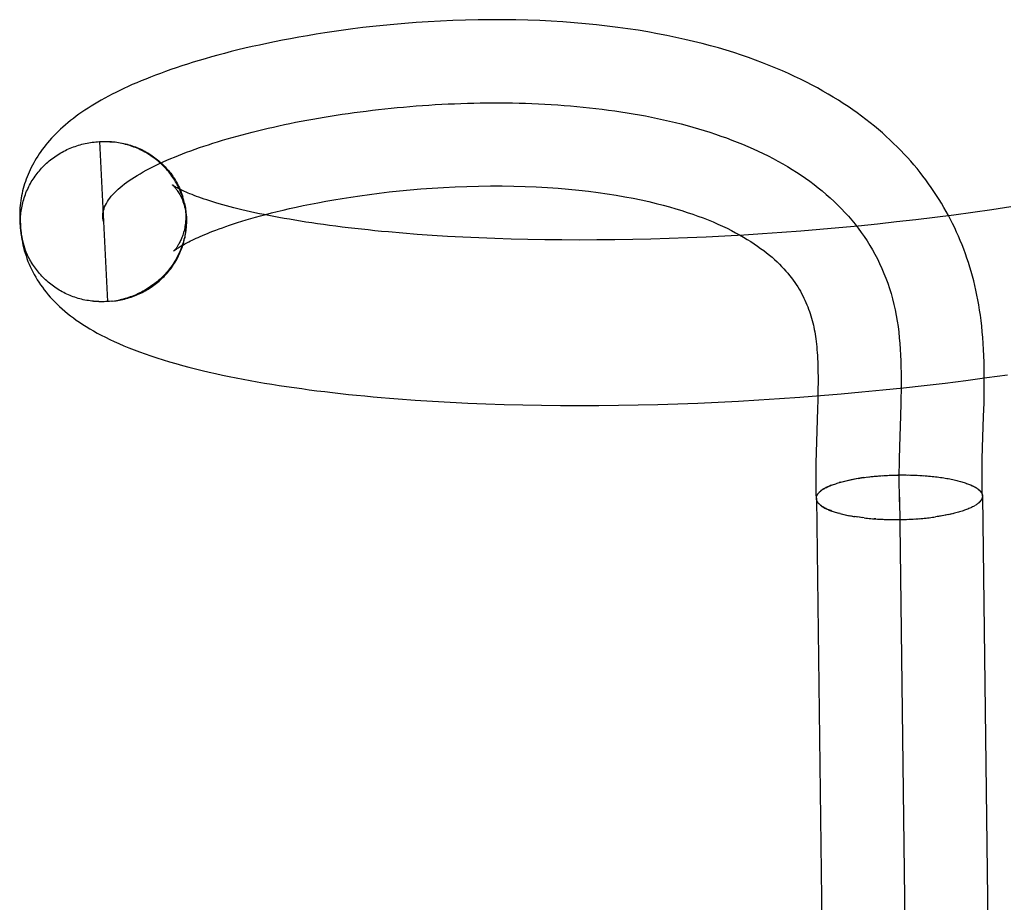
# Model space of a CAD drawing. Header units: inches. Extents: x 0 to 303, y 0 to 196.
# Tile 14 of 100: x 30.929 to 31.048, y 100.7 to 100.806. Entities that reach past the tile are written whole.
import ezdxf

# ---------------------------------------------------------------- set-up
doc = ezdxf.new("R2010")
doc.units = ezdxf.units.IN
doc.header["$LTSCALE"] = 16.67597
doc.header["$MEASUREMENT"] = 0
doc.linetypes.add('HIDDEN', pattern=[0.2, 0.1, -0.1])
doc.layers.add('DEFAULT_2', color=8, linetype='HIDDEN')

msp = doc.modelspace()

# ---------------------------------------------------------------- linework, layer by layer
at = {"layer": 'DEFAULT_2', "color": 8, "linetype": 'HIDDEN'}
for p, q in [((30.93869, 100.79164), (30.93911, 100.79167)), ((30.9389, 100.79165), (30.93932, 100.79167)), ((30.9389, 100.79165), (30.93989, 100.77241)), ((30.93911, 100.79166), (30.93953, 100.79168)), ((30.93932, 100.79167), (30.93974, 100.79168)), ((30.93953, 100.79167), (30.93995, 100.79167)), ((30.93974, 100.79166), (30.94016, 100.79166)), ((30.93996, 100.79165), (30.94037, 100.79165)), ((30.94904, 100.78457), (30.94896, 100.78495)), ((30.9491, 100.78437), (30.94902, 100.78475)), ((30.94915, 100.78417), (30.94907, 100.78457)), ((30.94919, 100.78397), (30.94911, 100.78441)), ((30.94915, 100.78423), (30.94923, 100.78377)), ((30.94927, 100.78357), (30.94921, 100.78396)), ((30.92932, 100.78309), (30.92933, 100.78197)), ((30.9493, 100.78337), (30.94924, 100.78376)), ((30.94933, 100.78317), (30.94927, 100.78356)), ((30.94935, 100.78296), (30.9493, 100.78336)), ((30.94937, 100.78276), (30.94932, 100.78316)), ((30.94939, 100.78235), (30.94936, 100.78275)), ((31.0417, 100.78282), (31.0394, 100.78252)), ((31.04399, 100.78313), (31.0417, 100.78282)), ((31.04627, 100.78346), (31.04399, 100.78313)), ((31.04854, 100.7838), (31.04627, 100.78346)), ((30.92941, 100.7814), (30.9294, 100.78185)), ((30.9494, 100.78215), (30.94937, 100.78254)), ((30.9494, 100.78195), (30.94937, 100.78234)), ((30.94937, 100.78213), (30.94939, 100.78175)), ((31.03249, 100.78173), (31.03018, 100.78149)), ((31.0348, 100.78198), (31.03249, 100.78173)), ((31.0371, 100.78224), (31.0348, 100.78198)), ((31.0394, 100.78252), (31.0371, 100.78224)), ((30.97715, 100.78049), (30.9754, 100.78063)), ((30.97894, 100.78037), (30.97715, 100.78049)), ((30.98077, 100.78025), (30.97894, 100.78037)), ((31.01642, 100.78041), (31.01415, 100.78028)), ((31.01869, 100.78055), (31.01642, 100.78041)), ((31.02098, 100.78071), (31.01869, 100.78055)), ((31.02327, 100.78088), (31.02098, 100.78071)), ((31.02557, 100.78107), (31.02327, 100.78088)), ((31.02787, 100.78127), (31.02557, 100.78107)), ((31.03018, 100.78149), (31.02787, 100.78127)), ((30.93003, 100.77855), (30.92968, 100.77968)), ((30.98263, 100.78015), (30.98077, 100.78025)), ((30.98454, 100.78006), (30.98263, 100.78015)), ((30.98647, 100.77999), (30.98454, 100.78006)), ((30.98845, 100.77992), (30.98647, 100.77999)), ((30.99045, 100.77987), (30.98845, 100.77992)), ((30.99248, 100.77984), (30.99045, 100.77987)), ((30.99455, 100.77982), (30.99248, 100.77984)), ((30.99664, 100.77981), (30.99455, 100.77982)), ((30.99875, 100.77982), (30.99664, 100.77981)), ((31.00089, 100.77984), (30.99875, 100.77982)), ((31.00306, 100.77987), (31.00089, 100.77984)), ((31.00524, 100.77992), (31.00306, 100.77987)), ((31.00744, 100.77999), (31.00524, 100.77992)), ((31.00966, 100.78007), (31.00744, 100.77999)), ((31.0119, 100.78017), (31.00966, 100.78007)), ((31.01415, 100.78028), (31.0119, 100.78017)), ((30.94031, 100.77244), (30.93989, 100.77241)), ((30.94051, 100.77246), (30.94011, 100.77243)), ((30.94032, 100.77245), (30.94072, 100.77248)), ((30.94053, 100.77247), (30.94092, 100.77251)), ((30.94074, 100.7725), (30.94113, 100.77254)), ((30.94095, 100.77253), (30.94133, 100.77258)), ((31.03814, 100.76232), (31.04064, 100.76261)), ((31.04064, 100.76261), (31.04314, 100.76293)), ((31.04314, 100.76293), (31.04564, 100.76326)), ((31.04564, 100.76326), (31.04813, 100.76361)), ((31.02534, 100.76157), (31.02532, 100.76056)), ((31.02815, 100.76131), (31.03064, 100.76153)), ((31.03064, 100.76153), (31.03314, 100.76178)), ((31.03314, 100.76178), (31.03564, 100.76204)), ((31.03564, 100.76204), (31.03814, 100.76232)), ((30.97689, 100.76055), (30.97897, 100.76041)), ((30.97897, 100.76041), (30.98109, 100.76029)), ((30.98109, 100.76029), (30.98323, 100.76019)), ((31.0109, 100.7602), (31.01333, 100.7603)), ((31.01333, 100.7603), (31.01577, 100.76043)), ((31.01577, 100.76043), (31.01823, 100.76057)), ((31.01823, 100.76057), (31.0207, 100.76073)), ((31.0207, 100.76073), (31.02317, 100.7609)), ((31.02317, 100.7609), (31.02566, 100.7611)), ((31.02532, 100.76056), (31.02529, 100.75952)), ((31.02566, 100.7611), (31.02815, 100.76131)), ((30.98323, 100.76019), (30.9854, 100.7601)), ((30.9854, 100.7601), (30.9876, 100.76003)), ((30.9876, 100.76003), (30.98983, 100.75997)), ((30.98983, 100.75997), (30.99208, 100.75993)), ((30.99208, 100.75993), (30.99436, 100.75991)), ((30.99436, 100.75991), (30.99666, 100.7599)), ((30.99666, 100.7599), (30.99899, 100.75991)), ((30.99899, 100.75991), (31.00133, 100.75993)), ((31.00133, 100.75993), (31.0037, 100.75997)), ((31.0037, 100.75997), (31.00608, 100.76003)), ((31.00608, 100.76003), (31.00848, 100.7601)), ((31.00848, 100.7601), (31.0109, 100.7602)), ((31.02529, 100.75952), (31.02516, 100.75555)), ((31.03531, 100.76016), (31.03527, 100.75867)), ((31.04527, 100.7586), (31.04532, 100.76021)), ((31.03527, 100.75867), (31.03515, 100.75495)), ((31.04515, 100.75484), (31.04527, 100.7586)), ((31.02516, 100.75555), (31.02513, 100.7543)), ((31.03515, 100.75495), (31.03511, 100.75346)), ((31.04511, 100.75344), (31.04515, 100.75484)), ((31.02513, 100.7543), (31.0251, 100.75297)), ((31.02821, 100.75072), (31.02841, 100.75077)), ((31.02836, 100.75076), (31.02858, 100.75081)), ((31.02852, 100.7508), (31.02874, 100.75085)), ((31.02868, 100.75084), (31.02891, 100.75089)), ((31.02884, 100.75088), (31.02909, 100.75093)), ((31.02901, 100.75091), (31.02926, 100.75097)), ((31.02918, 100.75095), (31.02944, 100.751)), ((31.03077, 100.75123), (31.02952, 100.75102)), ((31.03115, 100.75128), (31.03138, 100.75131)), ((31.03134, 100.7513), (31.03158, 100.75133)), ((31.03153, 100.75132), (31.03179, 100.75135)), ((31.03172, 100.75135), (31.032, 100.75137)), ((31.03191, 100.75137), (31.03221, 100.75139)), ((31.03211, 100.75139), (31.03242, 100.75141)), ((31.03231, 100.75141), (31.0325, 100.75142)), ((31.03242, 100.75141), (31.0327, 100.75144)), ((31.03264, 100.75143), (31.0329, 100.75145)), ((31.03285, 100.75145), (31.0331, 100.75147)), ((31.03306, 100.75146), (31.03328, 100.75148)), ((31.03392, 100.75151), (31.03415, 100.75152)), ((31.03412, 100.75152), (31.03437, 100.75153)), ((31.03432, 100.75153), (31.03459, 100.75154)), ((31.03453, 100.75154), (31.03481, 100.75154)), ((31.03474, 100.75154), (31.03503, 100.75154)), ((31.03494, 100.75155), (31.03525, 100.75155)), ((31.03515, 100.75155), (31.03547, 100.75155)), ((31.03537, 100.75155), (31.03569, 100.75155)), ((31.0356, 100.75155), (31.03591, 100.75155)), ((31.03582, 100.75155), (31.03613, 100.75154)), ((31.03604, 100.75155), (31.03635, 100.75154)), ((31.03627, 100.75155), (31.03657, 100.75153)), ((31.03649, 100.75154), (31.03679, 100.75153)), ((31.03671, 100.75153), (31.03701, 100.75152)), ((31.03693, 100.75153), (31.03722, 100.75151)), ((31.03715, 100.75152), (31.03744, 100.7515)), ((31.03737, 100.75151), (31.03765, 100.75149)), ((31.03759, 100.7515), (31.03786, 100.75147)), ((31.03781, 100.75148), (31.03807, 100.75146)), ((31.03802, 100.75147), (31.03828, 100.75144)), ((31.03824, 100.75145), (31.03849, 100.75143)), ((31.03845, 100.75144), (31.0387, 100.75141)), ((31.03866, 100.75142), (31.0389, 100.75139)), ((31.03887, 100.7514), (31.03911, 100.75137)), ((31.04234, 100.7508), (31.04253, 100.75076)), ((31.04249, 100.75076), (31.04268, 100.75072)), ((31.02806, 100.75068), (31.02791, 100.75064)), ((31.02806, 100.75068), (31.02825, 100.75073)), ((31.04264, 100.75072), (31.04282, 100.75068)), ((31.04278, 100.75068), (31.04296, 100.75063)), ((31.04292, 100.75063), (31.0431, 100.75059)), ((31.04306, 100.75059), (31.04323, 100.75054)), ((31.04319, 100.75054), (31.04336, 100.75049)), ((31.04332, 100.7505), (31.04349, 100.75044)), ((31.04344, 100.75045), (31.04361, 100.7504)), ((31.02515, 100.74874), (31.02771, 100.5445)), ((31.02551, 100.74949), (31.02545, 100.74944)), ((31.02551, 100.74949), (31.0256, 100.74956)), ((31.03515, 100.74887), (31.03767, 100.5483)), ((31.04515, 100.749), (31.04771, 100.5448)), ((31.04473, 100.74821), (31.04463, 100.74815)), ((31.02802, 100.74691), (31.02787, 100.74695)), ((31.02799, 100.7469), (31.02818, 100.74687)), ((31.02814, 100.74687), (31.02834, 100.74683)), ((31.02829, 100.74683), (31.0285, 100.74679)), ((31.02844, 100.74679), (31.02866, 100.74675)), ((31.0286, 100.74676), (31.02883, 100.74672)), ((31.02877, 100.74672), (31.02901, 100.74668)), ((31.02893, 100.74669), (31.02918, 100.74665)), ((31.0291, 100.74666), (31.02936, 100.74662)), ((31.02927, 100.74662), (31.02954, 100.74659)), ((31.02944, 100.74659), (31.02973, 100.74656)), ((31.02961, 100.74656), (31.02979, 100.74654)), ((31.02997, 100.74651), (31.02973, 100.74656)), ((31.03015, 100.74648), (31.02991, 100.74653)), ((31.03034, 100.74646), (31.0301, 100.7465)), ((31.03053, 100.74643), (31.03029, 100.74647)), ((31.03071, 100.74641), (31.03049, 100.74645)), ((31.03091, 100.74639), (31.03068, 100.74642)), ((31.03232, 100.74627), (31.03211, 100.74628)), ((31.03249, 100.74625), (31.03275, 100.74624)), ((31.0327, 100.74624), (31.03296, 100.74623)), ((31.0329, 100.74623), (31.03318, 100.74622)), ((31.03311, 100.74622), (31.03339, 100.74621)), ((31.03332, 100.74621), (31.03361, 100.7462)), ((31.03352, 100.7462), (31.03383, 100.7462)), ((31.03373, 100.7462), (31.03405, 100.74619)), ((31.03394, 100.74619), (31.03427, 100.74619)), ((31.03415, 100.74619), (31.03449, 100.74619)), ((31.03436, 100.74619), (31.03471, 100.74619)), ((31.03457, 100.74618), (31.03493, 100.74619)), ((31.03478, 100.74618), (31.03515, 100.74619)), ((31.035, 100.74619), (31.03535, 100.74619)), ((31.03521, 100.74619), (31.03556, 100.7462)), ((31.03542, 100.74619), (31.03576, 100.7462)), ((31.03563, 100.7462), (31.03596, 100.74621)), ((31.03584, 100.7462), (31.03617, 100.74622)), ((31.03605, 100.74621), (31.03637, 100.74623)), ((31.03626, 100.74622), (31.03657, 100.74624)), ((31.03647, 100.74623), (31.03677, 100.74625)), ((31.03668, 100.74624), (31.03698, 100.74626)), ((31.03689, 100.74625), (31.03718, 100.74627)), ((31.0371, 100.74626), (31.03738, 100.74628)), ((31.0373, 100.74628), (31.03757, 100.7463)), ((31.03751, 100.74629), (31.03777, 100.74632)), ((31.03771, 100.74631), (31.03797, 100.74633)), ((31.03792, 100.74633), (31.03816, 100.74635)), ((31.03812, 100.74635), (31.03836, 100.74637)), ((31.03832, 100.74637), (31.03855, 100.74639)), ((31.04072, 100.74671), (31.03949, 100.74651)), ((31.04107, 100.74678), (31.04085, 100.74674)), ((31.04125, 100.74682), (31.04103, 100.74677)), ((31.04142, 100.74686), (31.04121, 100.74681)), ((31.04159, 100.7469), (31.04139, 100.74685)), ((31.04176, 100.74694), (31.04156, 100.74689))]:
    msp.add_line(p, q, dxfattribs=at)
for points in [[(31.04532, 100.76021), (31.04533, 100.76103), (31.04534, 100.76186), (31.04535, 100.76269), (31.04535, 100.76351), (31.04534, 100.76432), (31.04532, 100.76511), (31.0453, 100.76589), (31.04526, 100.76664), (31.04522, 100.76737), (31.04517, 100.76808), (31.04511, 100.76878), (31.04504, 100.76945), (31.04497, 100.77011), (31.04488, 100.77076), (31.04479, 100.77139), (31.04469, 100.772), (31.04459, 100.7726), (31.04447, 100.77319), (31.04435, 100.77377), (31.04422, 100.77434), (31.04408, 100.7749), (31.04393, 100.77546), (31.04378, 100.77601), (31.04362, 100.77655), (31.04345, 100.77709), (31.04327, 100.77763), (31.04308, 100.77816), (31.04289, 100.77869), (31.04268, 100.77922), (31.04247, 100.77974), (31.04225, 100.78026), (31.04202, 100.78077), (31.04179, 100.78128), (31.04154, 100.78178), (31.04129, 100.78228), (31.04103, 100.78277), (31.04077, 100.78326), (31.04049, 100.78374), (31.04021, 100.78423), (31.03991, 100.7847), (31.03961, 100.78518), (31.0393, 100.78565), (31.03898, 100.78612), (31.03865, 100.78658), (31.03832, 100.78704), (31.03797, 100.7875), (31.03762, 100.78795), (31.03726, 100.7884), (31.03689, 100.78884), (31.03651, 100.78928), (31.03611, 100.78972), (31.03571, 100.79015), (31.0353, 100.79059), (31.03488, 100.79101), (31.03445, 100.79144), (31.03401, 100.79186), (31.03355, 100.79228), (31.03309, 100.79269), (31.03262, 100.7931), (31.03213, 100.79351), (31.03163, 100.79391), (31.03112, 100.79431), (31.0306, 100.79471), (31.03006, 100.7951), (31.02952, 100.79549), (31.02896, 100.79587), (31.02838, 100.79625), (31.0278, 100.79663), (31.02719, 100.797), (31.02658, 100.79737), (31.02594, 100.79773), (31.0253, 100.7981), (31.02463, 100.79845), (31.02395, 100.7988), (31.02326, 100.79915), (31.02254, 100.7995), (31.02181, 100.79983), (31.02106, 100.80017), (31.02029, 100.8005), (31.01949, 100.80082), (31.01868, 100.80114), (31.01785, 100.80145), (31.017, 100.80176), (31.01613, 100.80205), (31.01523, 100.80235), (31.01431, 100.80263), (31.01337, 100.80291), (31.0124, 100.80318), (31.0114, 100.80345), (31.01038, 100.8037), (31.00933, 100.80395), (31.00826, 100.80419), (31.00716, 100.80442), (31.00603, 100.80463), (31.00488, 100.80484), (31.0037, 100.80504), (31.00249, 100.80522), (31.00125, 100.80539), (30.99999, 100.80555), (30.99869, 100.8057), (30.99737, 100.80583), (30.99603, 100.80594), (30.99466, 100.80605), (30.99327, 100.80613), (30.99187, 100.8062), (30.99043, 100.80626), (30.98898, 100.80629), (30.9875, 100.80631), (30.98599, 100.80631), (30.98447, 100.8063), (30.98294, 100.80627), (30.98142, 100.80621), (30.97992, 100.80615), (30.97845, 100.80607), (30.97703, 100.80597), (30.97566, 100.80587), (30.97433, 100.80575), (30.97305, 100.80563), (30.9718, 100.8055), (30.97059, 100.80536), (30.96941, 100.80521), (30.96826, 100.80506), (30.96714, 100.8049), (30.96604, 100.80474), (30.96497, 100.80457), (30.96392, 100.80439), (30.9629, 100.80422), (30.9619, 100.80403), (30.96093, 100.80385), (30.95998, 100.80366), (30.95905, 100.80347), (30.95815, 100.80327), (30.95727, 100.80307), (30.95641, 100.80287), (30.95557, 100.80267), (30.95475, 100.80247), (30.95394, 100.80226), (30.95316, 100.80205), (30.95239, 100.80184), (30.95164, 100.80162), (30.95091, 100.80141), (30.95019, 100.80119), (30.94949, 100.80097), (30.94881, 100.80075), (30.94814, 100.80053), (30.94749, 100.80031), (30.94686, 100.80009), (30.94624, 100.79986), (30.94564, 100.79964), (30.94505, 100.79941), (30.94448, 100.79918), (30.94393, 100.79895), (30.94339, 100.79872), (30.94286, 100.7985), (30.94235, 100.79827), (30.94185, 100.79804), (30.94137, 100.79781), (30.94089, 100.79757), (30.94044, 100.79734), (30.93999, 100.79711), (30.93956, 100.79687), (30.93913, 100.79664), (30.93872, 100.7964), (30.93832, 100.79616), (30.93792, 100.79592), (30.93754, 100.79568), (30.93717, 100.79543), (30.9368, 100.79519), (30.93645, 100.79494), (30.9361, 100.79469), (30.93577, 100.79443), (30.93544, 100.79418), (30.93512, 100.79392), (30.93481, 100.79366), (30.93451, 100.7934), (30.93422, 100.79313), (30.93394, 100.79287), (30.93367, 100.7926), (30.93341, 100.79233), (30.93316, 100.79206), (30.93292, 100.79179), (30.93268, 100.79152), (30.93246, 100.79125), (30.93225, 100.79098), (30.93204, 100.79071), (30.93185, 100.79044), (30.93166, 100.79017), (30.93149, 100.78989), (30.93131, 100.78962), (30.93115, 100.78935), (30.931, 100.78908), (30.93085, 100.7888), (30.93071, 100.78853), (30.93057, 100.78825), (30.93045, 100.78797), (30.93033, 100.78769), (30.93021, 100.78741), (30.93011, 100.78713), (30.93001, 100.78685)], [(30.9394, 100.78203), (30.93935, 100.78222), (30.93933, 100.78241), (30.93931, 100.7826), (30.93931, 100.78279), (30.93933, 100.78299), (30.93935, 100.78318), (30.9394, 100.78337), (30.93946, 100.78358), (30.93953, 100.78379), (30.93963, 100.78401), (30.93974, 100.78422), (30.93986, 100.78443), (30.94, 100.78464), (30.94016, 100.78486), (30.94033, 100.78507), (30.94051, 100.78528), (30.94071, 100.78549), (30.94092, 100.7857), (30.94115, 100.78592), (30.94139, 100.78613), (30.94165, 100.78634), (30.94192, 100.78655), (30.9422, 100.78676), (30.9425, 100.78697), (30.94281, 100.78717), (30.94313, 100.78738), (30.94346, 100.78759), (30.94381, 100.78779), (30.94417, 100.788), (30.94454, 100.7882), (30.94493, 100.78841), (30.94532, 100.78861), (30.94573, 100.78881), (30.94615, 100.78901), (30.94658, 100.78921), (30.94702, 100.7894), (30.94748, 100.7896), (30.94794, 100.78979), (30.94842, 100.78998), (30.9489, 100.79018), (30.94939, 100.79036), (30.9499, 100.79055), (30.95041, 100.79074), (30.95094, 100.79092), (30.95147, 100.7911), (30.95202, 100.79128), (30.95257, 100.79146), (30.95313, 100.79163), (30.9537, 100.79181), (30.95428, 100.79198), (30.95487, 100.79215), (30.95546, 100.79231), (30.95607, 100.79248), (30.95668, 100.79264), (30.9573, 100.7928), (30.95792, 100.79295), (30.95856, 100.79311), (30.9592, 100.79326), (30.95985, 100.7934), (30.9605, 100.79355), (30.96116, 100.79369), (30.96183, 100.79383), (30.9625, 100.79397), (30.96318, 100.7941), (30.96387, 100.79423), (30.96456, 100.79435), (30.96526, 100.79448), (30.96596, 100.7946), (30.96667, 100.79471), (30.96738, 100.79483), (30.9681, 100.79494), (30.96882, 100.79504), (30.96955, 100.79514), (30.97028, 100.79524), (30.97101, 100.79533), (30.97175, 100.79542), (30.97249, 100.79551), (30.97324, 100.79559), (30.97399, 100.79567), (30.97474, 100.79575), (30.9755, 100.79581), (30.97625, 100.79588), (30.97702, 100.79594), (30.97778, 100.796), (30.97854, 100.79605), (30.97931, 100.7961), (30.98008, 100.79614), (30.98085, 100.79618), (30.98162, 100.79621), (30.9824, 100.79624), (30.98317, 100.79627), (30.98395, 100.79629), (30.98472, 100.7963), (30.9855, 100.79631), (30.98628, 100.79632), (30.98706, 100.79631), (30.98783, 100.79631), (30.98861, 100.7963), (30.98939, 100.79628), (30.99017, 100.79626), (30.99094, 100.79623), (30.99172, 100.7962), (30.99249, 100.79616), (30.99327, 100.79611), (30.99404, 100.79606), (30.99481, 100.79601), (30.99558, 100.79595), (30.99634, 100.79588), (30.99711, 100.79581), (30.99787, 100.79573), (30.99863, 100.79564), (30.99939, 100.79555), (31.00014, 100.79545), (31.00089, 100.79535), (31.00164, 100.79524), (31.00238, 100.79512), (31.00312, 100.795), (31.00386, 100.79487), (31.00459, 100.79473), (31.00532, 100.79459), (31.00605, 100.79444), (31.00677, 100.79428), (31.00748, 100.79412), (31.00819, 100.79394), (31.0089, 100.79377), (31.0096, 100.79358), (31.01029, 100.79339), (31.01098, 100.79319), (31.01167, 100.79299), (31.01234, 100.79277), (31.01302, 100.79255), (31.01368, 100.79232), (31.01434, 100.79209), (31.01499, 100.79184), (31.01564, 100.79159), (31.01627, 100.79133), (31.01691, 100.79107), (31.01753, 100.79079), (31.01815, 100.79051), (31.01875, 100.79022), (31.01935, 100.78993), (31.01995, 100.78962), (31.02053, 100.78931), (31.0211, 100.78898), (31.02167, 100.78865), (31.02223, 100.78831), (31.02278, 100.78797), (31.02332, 100.78761), (31.02385, 100.78725), (31.02437, 100.78688), (31.02488, 100.78649), (31.02538, 100.7861), (31.02587, 100.78571), (31.02635, 100.7853), (31.02682, 100.78488), (31.02728, 100.78446), (31.02773, 100.78402), (31.02817, 100.78358), (31.02859, 100.78313), (31.02901, 100.78267), (31.02941, 100.7822), (31.0298, 100.78172), (31.03018, 100.78123), (31.03055, 100.78073), (31.0309, 100.78022), (31.03125, 100.7797), (31.03158, 100.77917), (31.03189, 100.77864), (31.0322, 100.77809), (31.03249, 100.77753), (31.03276, 100.77697), (31.03303, 100.77639), (31.03328, 100.7758), (31.03351, 100.77521), (31.03374, 100.7746), (31.03394, 100.77398), (31.03414, 100.77336), (31.03431, 100.77272), (31.03448, 100.77207), (31.03463, 100.77141), (31.03476, 100.77074), (31.03488, 100.77006)], [(30.9294, 100.78187), (30.9294, 100.78206), (30.9294, 100.78226), (30.92941, 100.78247), (30.92942, 100.78268), (30.92944, 100.78288), (30.92946, 100.78309), (30.92949, 100.78329), (30.92952, 100.7835), (30.92956, 100.7837), (30.9296, 100.7839), (30.92964, 100.7841), (30.92969, 100.7843), (30.92974, 100.7845), (30.9298, 100.7847), (30.92986, 100.7849), (30.92993, 100.7851), (30.93, 100.78529), (30.93007, 100.78548), (30.93015, 100.78567), (30.93024, 100.78586), (30.93032, 100.78605), (30.93042, 100.78624), (30.93051, 100.78642), (30.93061, 100.78661), (30.93071, 100.78679), (30.93082, 100.78696), (30.93093, 100.78714), (30.93105, 100.78731), (30.93117, 100.78748), (30.93129, 100.78765), (30.93142, 100.78782), (30.93155, 100.78798), (30.93168, 100.78814), (30.93182, 100.7883), (30.93196, 100.78845), (30.9321, 100.78861), (30.93225, 100.78876), (30.9324, 100.7889), (30.93255, 100.78904), (30.93271, 100.78918), (30.93287, 100.78932), (30.93303, 100.78945), (30.9332, 100.78958), (30.93337, 100.78971), (30.93354, 100.78983), (30.93371, 100.78995), (30.93389, 100.79007), (30.93407, 100.79018), (30.93425, 100.79029), (30.93444, 100.79039), (30.93462, 100.79049), (30.93481, 100.79059), (30.935, 100.79068), (30.93519, 100.79077), (30.93539, 100.79085), (30.93558, 100.79093), (30.93578, 100.79101), (30.93598, 100.79108), (30.93618, 100.79115), (30.93638, 100.79122), (30.93659, 100.79128), (30.93679, 100.79133), (30.937, 100.79138), (30.93721, 100.79143), (30.93742, 100.79147), (30.93763, 100.79151), (30.93784, 100.79155), (30.93805, 100.79158), (30.93826, 100.7916), (30.93847, 100.79163), (30.93869, 100.79164)], [(30.94017, 100.79164), (30.94058, 100.79163), (30.94079, 100.79161), (30.941, 100.79158), (30.94121, 100.79155), (30.94142, 100.79151), (30.94162, 100.79147), (30.94183, 100.79143), (30.94203, 100.79138), (30.94223, 100.79133), (30.94244, 100.79127), (30.94264, 100.79121), (30.94284, 100.79115), (30.94303, 100.79108), (30.94323, 100.79101), (30.94342, 100.79093), (30.94361, 100.79085), (30.9438, 100.79076), (30.94399, 100.79068), (30.94418, 100.79058), (30.94436, 100.79049), (30.94455, 100.79039), (30.94472, 100.79028), (30.9449, 100.79017), (30.94508, 100.79006), (30.94525, 100.78995), (30.94542, 100.78983), (30.94559, 100.78971), (30.94575, 100.78958), (30.94591, 100.78946), (30.94607, 100.78932), (30.94622, 100.78919), (30.94638, 100.78905), (30.94653, 100.78891), (30.94667, 100.78876), (30.94681, 100.78862), (30.94695, 100.78847), (30.94709, 100.78831), (30.94722, 100.78816), (30.94735, 100.788), (30.94748, 100.78784), (30.9476, 100.78767), (30.94772, 100.7875), (30.94783, 100.78733), (30.94794, 100.78716), (30.94805, 100.78699), (30.94815, 100.78681), (30.94825, 100.78664), (30.94835, 100.78645), (30.94844, 100.78627), (30.94853, 100.78609), (30.94861, 100.7859), (30.94869, 100.78571), (30.94876, 100.78553), (30.94883, 100.78533), (30.9489, 100.78514), (30.94896, 100.78495)], [(30.94899, 100.78476), (30.94892, 100.78496), (30.94886, 100.78515), (30.94879, 100.78534), (30.94871, 100.78553), (30.94863, 100.78572), (30.94855, 100.78591), (30.94846, 100.7861), (30.94837, 100.78628), (30.94828, 100.78646), (30.94818, 100.78664), (30.94807, 100.78682), (30.94797, 100.787), (30.94786, 100.78717), (30.94774, 100.78734), (30.94762, 100.78751), (30.9475, 100.78768), (30.94737, 100.78784), (30.94725, 100.788), (30.94711, 100.78816), (30.94698, 100.78832), (30.94684, 100.78847), (30.94669, 100.78862), (30.94655, 100.78877), (30.9464, 100.78891), (30.94624, 100.78905), (30.94609, 100.78919), (30.94593, 100.78933), (30.94577, 100.78946), (30.9456, 100.78959), (30.94544, 100.78971), (30.94527, 100.78983), (30.94509, 100.78995), (30.94492, 100.79006), (30.94474, 100.79017), (30.94456, 100.79028), (30.94438, 100.79039), (30.94419, 100.79048), (30.94401, 100.79058), (30.94382, 100.79067), (30.94363, 100.79076), (30.94344, 100.79085), (30.94324, 100.79093), (30.94304, 100.791), (30.94285, 100.79107), (30.94265, 100.79114), (30.94245, 100.79121), (30.94224, 100.79127), (30.94204, 100.79132), (30.94184, 100.79138), (30.94163, 100.79142), (30.94142, 100.79147), (30.94122, 100.79151), (30.94101, 100.79154), (30.9408, 100.79157), (30.94059, 100.7916), (30.94038, 100.79162)], [(30.93001, 100.78685), (30.92991, 100.78657), (30.92983, 100.78628), (30.92975, 100.786), (30.92967, 100.78571), (30.92961, 100.78542), (30.92955, 100.78513), (30.92949, 100.78484), (30.92945, 100.78455), (30.92941, 100.78426), (30.92937, 100.78397), (30.92935, 100.78368), (30.92933, 100.78338), (30.92932, 100.78309)], [(30.94772, 100.78641), (30.94771, 100.78642), (30.94769, 100.78643), (30.94769, 100.78643), (30.9477, 100.78643), (30.94771, 100.78642), (30.94773, 100.7864), (30.94775, 100.78638), (30.94778, 100.78635), (30.94782, 100.78631), (30.94786, 100.78627), (30.94791, 100.78622), (30.94797, 100.78616), (30.94802, 100.78609), (30.94808, 100.78602), (30.94815, 100.78594), (30.94821, 100.78585), (30.94828, 100.78575), (30.94836, 100.78564), (30.94843, 100.78553), (30.9485, 100.7854), (30.94858, 100.78527), (30.94866, 100.78512), (30.94874, 100.78497), (30.94881, 100.7848), (30.94889, 100.78463), (30.94896, 100.78444), (30.94903, 100.78424), (30.9491, 100.78404), (30.94916, 100.78382), (30.94922, 100.78359), (30.94927, 100.78336), (30.94931, 100.78311), (30.94934, 100.78286), (30.94937, 100.78261)], [(30.9754, 100.78063), (30.9737, 100.78078), (30.97286, 100.78085), (30.97204, 100.78093), (30.97122, 100.78102), (30.97042, 100.7811), (30.96963, 100.78119), (30.96885, 100.78128), (30.96809, 100.78137), (30.96733, 100.78147), (30.96659, 100.78157), (30.96586, 100.78167), (30.96515, 100.78177), (30.96444, 100.78187), (30.96375, 100.78197), (30.96308, 100.78208), (30.96241, 100.78219), (30.96176, 100.7823), (30.96113, 100.78241), (30.9605, 100.78252), (30.9599, 100.78264), (30.9593, 100.78275), (30.95872, 100.78287), (30.95816, 100.78298), (30.95761, 100.7831), (30.95707, 100.78322), (30.95655, 100.78334), (30.95605, 100.78346), (30.95556, 100.78357), (30.95508, 100.78369), (30.95462, 100.78381), (30.95418, 100.78393), (30.95375, 100.78405), (30.95333, 100.78417), (30.95293, 100.78428), (30.95255, 100.7844), (30.95218, 100.78451), (30.95183, 100.78463), (30.95149, 100.78474), (30.95117, 100.78485), (30.95087, 100.78496), (30.95058, 100.78506), (30.95031, 100.78517), (30.95005, 100.78527), (30.9498, 100.78536), (30.94958, 100.78546), (30.94936, 100.78555), (30.94916, 100.78564), (30.94898, 100.78572), (30.94881, 100.7858), (30.94865, 100.78588), (30.9485, 100.78595), (30.94837, 100.78602), (30.94826, 100.78608), (30.94815, 100.78614), (30.94806, 100.7862), (30.94797, 100.78625), (30.9479, 100.78629), (30.94784, 100.78633), (30.9478, 100.78636), (30.94776, 100.78639), (30.94773, 100.78641), (30.94772, 100.78641)], [(30.94784, 100.77848), (30.94785, 100.77849), (30.94786, 100.7785), (30.94787, 100.77851), (30.9479, 100.77853), (30.94792, 100.77855), (30.94796, 100.77858), (30.948, 100.77861), (30.94805, 100.77864), (30.9481, 100.77869), (30.94817, 100.77873), (30.94824, 100.77878), (30.94832, 100.77883), (30.94842, 100.77889), (30.94852, 100.77896), (30.94863, 100.77902), (30.94875, 100.7791), (30.94888, 100.77917), (30.94902, 100.77925), (30.94917, 100.77934), (30.94933, 100.77942), (30.9495, 100.77951), (30.94968, 100.77961), (30.94988, 100.7797), (30.95008, 100.7798), (30.9503, 100.77991), (30.95053, 100.78002), (30.95077, 100.78013), (30.95103, 100.78024), (30.9513, 100.78036), (30.95159, 100.78048), (30.9519, 100.78061), (30.95222, 100.78074), (30.95256, 100.78087), (30.95292, 100.78101), (30.9533, 100.78115), (30.9537, 100.78129), (30.95412, 100.78144), (30.95456, 100.78159), (30.95503, 100.78174), (30.95551, 100.7819), (30.95602, 100.78206), (30.95655, 100.78222), (30.95711, 100.78239), (30.95769, 100.78255), (30.9583, 100.78272), (30.95894, 100.78289), (30.9596, 100.78307), (30.9603, 100.78324), (30.96103, 100.78341), (30.96179, 100.78359), (30.96259, 100.78377), (30.96342, 100.78395), (30.96429, 100.78412), (30.96519, 100.7843), (30.96613, 100.78448), (30.96711, 100.78465), (30.96812, 100.78482), (30.96917, 100.78498), (30.97025, 100.78514), (30.97138, 100.7853), (30.97255, 100.78545), (30.97375, 100.78559), (30.975, 100.78572), (30.97628, 100.78584), (30.97759, 100.78596), (30.97893, 100.78605), (30.9803, 100.78614), (30.9817, 100.78621), (30.9831, 100.78626), (30.98452, 100.7863), (30.98594, 100.78631), (30.98734, 100.78631), (30.98874, 100.78629), (30.99011, 100.78625), (30.99146, 100.7862), (30.99279, 100.78613), (30.99408, 100.78604), (30.99535, 100.78593), (30.99657, 100.78581), (30.99776, 100.78567), (30.9989, 100.78553), (31, 100.78537), (31.00106, 100.7852), (31.0021, 100.78502), (31.0031, 100.78483), (31.00407, 100.78463), (31.005, 100.78443), (31.00588, 100.78421), (31.00672, 100.784), (31.0075, 100.78379), (31.00824, 100.78357), (31.00895, 100.78336), (31.00963, 100.78314), (31.01028, 100.78292), (31.01091, 100.78269), (31.01153, 100.78246), (31.01213, 100.78222), (31.01272, 100.78198), (31.0133, 100.78173), (31.01386, 100.78148), (31.01441, 100.78122), (31.01493, 100.78096), (31.01544, 100.78069), (31.01592, 100.78042), (31.01639, 100.78016), (31.01684, 100.77989), (31.01727, 100.77962), (31.01768, 100.77935), (31.01807, 100.77908), (31.01845, 100.77881), (31.01882, 100.77854), (31.01917, 100.77827), (31.0195, 100.778), (31.01982, 100.77773), (31.02013, 100.77745), (31.02042, 100.77718), (31.0207, 100.77691), (31.02097, 100.77663), (31.02123, 100.77636), (31.02148, 100.77608), (31.02171, 100.77581), (31.02194, 100.77554), (31.02215, 100.77526), (31.02236, 100.77499), (31.02255, 100.77472), (31.02273, 100.77445), (31.02291, 100.77418), (31.02307, 100.77391), (31.02323, 100.77364), (31.02338, 100.77337), (31.02352, 100.7731), (31.02366, 100.77283), (31.02378, 100.77257), (31.0239, 100.7723), (31.02402, 100.77203), (31.02412, 100.77177), (31.02422, 100.7715), (31.02432, 100.77123), (31.02441, 100.77096), (31.0245, 100.77068), (31.02458, 100.77041), (31.02465, 100.77013), (31.02473, 100.76986), (31.02479, 100.76958), (31.02485, 100.76931), (31.0249, 100.76904), (31.02496, 100.76877), (31.025, 100.76849), (31.02505, 100.7682), (31.02509, 100.76791), (31.02513, 100.7676), (31.02516, 100.76729), (31.02519, 100.76696), (31.02522, 100.76662), (31.02525, 100.76627), (31.02527, 100.76591), (31.02529, 100.76553), (31.02531, 100.76514), (31.02532, 100.76473), (31.02533, 100.76432), (31.02534, 100.76389), (31.02535, 100.76345), (31.02535, 100.76299), (31.02535, 100.76253), (31.02534, 100.76205), (31.02534, 100.76157)], [(30.94919, 100.78404), (30.94922, 100.78386), (30.94925, 100.78367), (30.94927, 100.78348), (30.94929, 100.78329), (30.9493, 100.78312)], [(30.9493, 100.78312), (30.94931, 100.78293), (30.94931, 100.7827), (30.94931, 100.78248), (30.9493, 100.78227), (30.94928, 100.78206), (30.94926, 100.78185), (30.94924, 100.78165), (30.9492, 100.78145), (30.94917, 100.78126), (30.94913, 100.78107), (30.94909, 100.7809), (30.94904, 100.78073), (30.94899, 100.78056), (30.94894, 100.78041), (30.94889, 100.78026), (30.94883, 100.78012), (30.94878, 100.77998), (30.94873, 100.77986), (30.94867, 100.77974), (30.94862, 100.77962), (30.94856, 100.77952), (30.94851, 100.77942), (30.94846, 100.77932), (30.9484, 100.77923), (30.94835, 100.77915), (30.9483, 100.77907), (30.94825, 100.779), (30.94821, 100.77893), (30.94816, 100.77887), (30.94812, 100.77881), (30.94808, 100.77876), (30.94804, 100.77871), (30.94801, 100.77867), (30.94798, 100.77863), (30.94795, 100.77859), (30.94792, 100.77857), (30.9479, 100.77854), (30.94788, 100.77852), (30.94786, 100.7785), (30.94785, 100.77849), (30.94784, 100.77848), (30.94784, 100.77848)], [(30.94934, 100.78295), (30.94939, 100.78234), (30.9494, 100.7821)], [(30.92933, 100.78197), (30.92935, 100.78176), (30.92937, 100.7815), (30.92939, 100.78124), (30.92943, 100.78098), (30.92947, 100.78073), (30.92951, 100.78047), (30.92956, 100.78021), (30.92963, 100.77988)], [(30.9294, 100.78185), (30.9294, 100.78156), (30.92942, 100.78122), (30.92945, 100.78089)], [(30.94116, 100.77257), (30.94154, 100.77262), (30.94174, 100.77267), (30.94194, 100.77271), (30.94214, 100.77277), (30.94234, 100.77282), (30.94253, 100.77288), (30.94273, 100.77295), (30.94292, 100.77302), (30.94312, 100.77309), (30.94331, 100.77317), (30.9435, 100.77325), (30.94369, 100.77333), (30.94387, 100.77342), (30.94406, 100.77351), (30.94424, 100.7736), (30.94442, 100.7737), (30.9446, 100.7738), (30.94477, 100.77391), (30.94495, 100.77402), (30.94512, 100.77413), (30.94529, 100.77425), (30.94545, 100.77437), (30.94562, 100.77449), (30.94578, 100.77461), (30.94594, 100.77474), (30.94609, 100.77488), (30.94624, 100.77501), (30.94639, 100.77515), (30.94654, 100.77529), (30.94668, 100.77543), (30.94682, 100.77558), (30.94696, 100.77573), (30.94709, 100.77588), (30.94723, 100.77604), (30.94735, 100.7762), (30.94748, 100.77636), (30.9476, 100.77652), (30.94771, 100.77668), (30.94783, 100.77685), (30.94794, 100.77702), (30.94804, 100.77719), (30.94814, 100.77736), (30.94824, 100.77754), (30.94834, 100.77772), (30.94843, 100.7779), (30.94852, 100.77808), (30.9486, 100.77826), (30.94868, 100.77845), (30.94875, 100.77863), (30.94882, 100.77882), (30.94889, 100.77901), (30.94895, 100.7792), (30.94901, 100.77939), (30.94907, 100.77958), (30.94912, 100.77978), (30.94916, 100.77997), (30.94921, 100.78017), (30.94924, 100.78036), (30.94928, 100.78056), (30.94931, 100.78076), (30.94933, 100.78095), (30.94935, 100.78115), (30.94937, 100.78135), (30.94938, 100.78155), (30.94939, 100.78175)], [(30.94937, 100.78193), (30.94936, 100.78172), (30.94935, 100.78152), (30.94933, 100.78131), (30.94931, 100.78111), (30.94928, 100.7809), (30.94925, 100.7807), (30.94921, 100.7805), (30.94917, 100.78029), (30.94913, 100.78009), (30.94908, 100.77989), (30.94903, 100.77969), (30.94897, 100.77949), (30.94891, 100.7793), (30.94884, 100.7791), (30.94877, 100.7789), (30.9487, 100.77871), (30.94862, 100.77852), (30.94853, 100.77833), (30.94845, 100.77814), (30.94835, 100.77795), (30.94826, 100.77777), (30.94816, 100.77758), (30.94806, 100.7774), (30.94795, 100.77722), (30.94784, 100.77705), (30.94772, 100.77687), (30.9476, 100.7767), (30.94748, 100.77653), (30.94735, 100.77636), (30.94722, 100.7762), (30.94709, 100.77603), (30.94695, 100.77587), (30.94681, 100.77572), (30.94667, 100.77556), (30.94652, 100.77541), (30.94637, 100.77526), (30.94622, 100.77512), (30.94606, 100.77498), (30.9459, 100.77484), (30.94574, 100.7747), (30.94557, 100.77457), (30.94541, 100.77444), (30.94523, 100.77432), (30.94506, 100.7742), (30.94488, 100.77408), (30.94471, 100.77396), (30.94452, 100.77385), (30.94434, 100.77375), (30.94416, 100.77364), (30.94397, 100.77354), (30.94378, 100.77345), (30.94359, 100.77336), (30.94339, 100.77327), (30.9432, 100.77318), (30.943, 100.7731), (30.9428, 100.77303), (30.9426, 100.77296), (30.9424, 100.77289), (30.94219, 100.77283), (30.94199, 100.77277), (30.94178, 100.77271), (30.94158, 100.77266), (30.94137, 100.77261)], [(30.92944, 100.78106), (30.92943, 100.78123), (30.92941, 100.7814)], [(30.92944, 100.78106), (30.92948, 100.78055), (30.92952, 100.78021), (30.92958, 100.77988), (30.92964, 100.77954), (30.92971, 100.77921), (30.92979, 100.77888), (30.92987, 100.77855), (30.92997, 100.77822), (30.93008, 100.77789), (30.93019, 100.77757), (30.93031, 100.77724), (30.93045, 100.77692), (30.93059, 100.77661), (30.93074, 100.77629), (30.93089, 100.77597), (30.93106, 100.77566), (30.93124, 100.77535), (30.93143, 100.77504), (30.93162, 100.77473), (30.93183, 100.77443), (30.93205, 100.77413), (30.93227, 100.77383), (30.93251, 100.77353), (30.93275, 100.77323), (30.933, 100.77294), (30.93327, 100.77265), (30.93354, 100.77237), (30.93383, 100.77209), (30.93412, 100.77181), (30.93443, 100.77153), (30.93475, 100.77126), (30.93507, 100.77098), (30.93542, 100.77071), (30.93577, 100.77045), (30.93613, 100.77018), (30.93651, 100.76992), (30.9369, 100.76966), (30.93731, 100.7694), (30.93774, 100.76914), (30.93818, 100.76888), (30.93865, 100.76862), (30.93913, 100.76837), (30.93963, 100.76811), (30.94015, 100.76785), (30.94069, 100.7676), (30.94126, 100.76735), (30.94184, 100.7671), (30.94245, 100.76685), (30.94308, 100.7666), (30.94374, 100.76635), (30.94441, 100.76611), (30.94511, 100.76587), (30.94583, 100.76563), (30.94657, 100.7654), (30.94733, 100.76517), (30.94811, 100.76495), (30.94889, 100.76473), (30.94968, 100.76452), (30.95048, 100.76431), (30.95128, 100.76412), (30.95209, 100.76393), (30.95289, 100.76375), (30.95371, 100.76357), (30.95453, 100.7634), (30.95536, 100.76323), (30.9562, 100.76307), (30.95705, 100.76291), (30.9579, 100.76276), (30.95877, 100.76261), (30.95965, 100.76246), (30.96053, 100.76232), (30.96142, 100.76219), (30.96233, 100.76206), (30.96324, 100.76193), (30.96415, 100.7618), (30.96508, 100.76168), (30.96602, 100.76157), (30.96696, 100.76146), (30.96792, 100.76135), (30.96888, 100.76124), (30.96985, 100.76114), (30.97083, 100.76105), (30.97182, 100.76095), (30.97282, 100.76087), (30.97382, 100.76078), (30.97484, 100.7607), (30.97689, 100.76055)], [(30.92959, 100.78004), (30.92956, 100.78021), (30.92953, 100.78038), (30.9295, 100.78054), (30.92948, 100.78071), (30.92946, 100.78088)], [(30.92961, 100.77996), (30.92967, 100.7797), (30.92968, 100.77968)], [(30.93372, 100.77402), (30.93355, 100.77414), (30.93338, 100.77426), (30.93321, 100.77438), (30.93305, 100.7745), (30.93289, 100.77463), (30.93273, 100.77476), (30.93257, 100.7749), (30.93242, 100.77504), (30.93227, 100.77518), (30.93213, 100.77532), (30.93198, 100.77547), (30.93184, 100.77562), (30.93171, 100.77577), (30.93157, 100.77593), (30.93145, 100.77609), (30.93132, 100.77625), (30.9312, 100.77641), (30.93108, 100.77658), (30.93096, 100.77675), (30.93085, 100.77692), (30.93074, 100.77709), (30.93064, 100.77727), (30.93054, 100.77744), (30.93045, 100.77762), (30.93035, 100.7778), (30.93027, 100.77799), (30.93018, 100.77817), (30.9301, 100.77836), (30.93003, 100.77855)], [(30.93096, 100.77673), (30.93085, 100.77691), (30.93074, 100.77708), (30.93064, 100.77726), (30.93054, 100.77743), (30.93044, 100.77761), (30.93035, 100.7778), (30.93026, 100.77798), (30.93018, 100.77817), (30.9301, 100.77836), (30.93003, 100.77855)], [(30.9401, 100.77242), (30.93968, 100.7724), (30.93947, 100.77239), (30.93926, 100.77239), (30.93905, 100.77239), (30.93884, 100.77239), (30.93863, 100.7724), (30.93842, 100.77242), (30.93821, 100.77243), (30.938, 100.77246), (30.93779, 100.77248), (30.93758, 100.77252), (30.93738, 100.77255), (30.93717, 100.77259), (30.93696, 100.77263), (30.93676, 100.77268), (30.93656, 100.77274), (30.93635, 100.77279), (30.93615, 100.77285), (30.93596, 100.77292), (30.93576, 100.77299), (30.93556, 100.77306), (30.93537, 100.77314), (30.93518, 100.77322), (30.93499, 100.7733), (30.9348, 100.77339), (30.93461, 100.77348), (30.93443, 100.77358), (30.93424, 100.77368), (30.93407, 100.77378), (30.93389, 100.77389), (30.93371, 100.774)], [(30.93989, 100.77241), (30.93968, 100.7724), (30.93947, 100.77239), (30.93926, 100.77239), (30.93905, 100.77239), (30.93884, 100.7724), (30.93863, 100.77241), (30.93842, 100.77243), (30.93821, 100.77244), (30.938, 100.77247), (30.9378, 100.7725), (30.93759, 100.77253)], [(31.03488, 100.77006), (31.03498, 100.7694), (31.03506, 100.76873), (31.03513, 100.76805), (31.03519, 100.76736), (31.03524, 100.76667), (31.03528, 100.76597), (31.03531, 100.76526), (31.03533, 100.76454), (31.03534, 100.76382), (31.03535, 100.7631), (31.03535, 100.76237), (31.03534, 100.76163), (31.03533, 100.7609), (31.03531, 100.76016)], [(31.03511, 100.75346), (31.0351, 100.75272), (31.03509, 100.75191), (31.03508, 100.75109), (31.03509, 100.75029), (31.0351, 100.74949), (31.03512, 100.74869), (31.03516, 100.74791)], [(31.04512, 100.74901), (31.0451, 100.74956), (31.04509, 100.75018), (31.04508, 100.7508), (31.04508, 100.75144), (31.04509, 100.75209), (31.0451, 100.75276), (31.04511, 100.75344)], [(31.0251, 100.75297), (31.02509, 100.75228), (31.02509, 100.75156), (31.02508, 100.75083), (31.02509, 100.75006), (31.0251, 100.74928), (31.02512, 100.74873)], [(31.02935, 100.75099), (31.02963, 100.75104), (31.02981, 100.75107), (31.03, 100.75111)], [(31.03019, 100.75114), (31.03038, 100.75117), (31.03058, 100.7512), (31.03077, 100.75123)], [(31.03077, 100.75123), (31.03096, 100.75125), (31.03115, 100.75128)], [(31.03331, 100.75148), (31.03351, 100.75149), (31.03371, 100.7515), (31.03392, 100.75151)], [(31.03908, 100.75138), (31.03928, 100.75136), (31.03948, 100.75133), (31.03969, 100.75131), (31.03988, 100.75128), (31.04008, 100.75126), (31.04027, 100.75123), (31.04047, 100.7512), (31.04065, 100.75117), (31.04084, 100.75114), (31.04102, 100.75111), (31.0412, 100.75107), (31.04138, 100.75104), (31.04155, 100.751), (31.04172, 100.75097), (31.04189, 100.75093), (31.04206, 100.75089)], [(31.04203, 100.75088), (31.04219, 100.75085), (31.04234, 100.7508)], [(31.02557, 100.74955), (31.02567, 100.74961), (31.02574, 100.74967), (31.02582, 100.74973), (31.0259, 100.74978), (31.02599, 100.74984), (31.02608, 100.74989), (31.02617, 100.74995), (31.02627, 100.75), (31.02638, 100.75005), (31.02648, 100.75011), (31.0266, 100.75016), (31.02671, 100.75021), (31.02683, 100.75026), (31.02696, 100.75031), (31.02709, 100.75036), (31.02722, 100.75041), (31.02736, 100.75046), (31.0275, 100.7505), (31.02764, 100.75055), (31.02779, 100.7506), (31.02794, 100.75064), (31.02809, 100.75069)], [(31.02697, 100.75032), (31.02685, 100.75027), (31.02673, 100.75022), (31.02662, 100.75018), (31.02651, 100.75013), (31.0264, 100.75008), (31.0263, 100.75002), (31.0262, 100.74997), (31.02611, 100.74992), (31.02602, 100.74987), (31.02593, 100.74982), (31.02585, 100.74976), (31.02577, 100.74971), (31.0257, 100.74966), (31.02563, 100.7496)], [(31.04356, 100.7504), (31.04373, 100.75035), (31.04384, 100.7503), (31.04395, 100.75024), (31.04405, 100.75019), (31.04415, 100.75014), (31.04425, 100.75009), (31.04434, 100.75003), (31.04443, 100.74998), (31.04451, 100.74992), (31.04458, 100.74987), (31.04466, 100.74981), (31.04472, 100.74975), (31.04478, 100.7497), (31.04484, 100.74964), (31.04489, 100.74958), (31.04494, 100.74952), (31.04498, 100.74947), (31.04502, 100.74941), (31.04506, 100.74935), (31.04508, 100.74929), (31.04511, 100.74923), (31.04512, 100.74917), (31.04514, 100.74911), (31.04514, 100.74905), (31.04515, 100.749)], [(31.04368, 100.75035), (31.04379, 100.7503), (31.0439, 100.75025), (31.044, 100.7502), (31.0441, 100.75015), (31.0442, 100.7501), (31.04429, 100.75005), (31.04437, 100.74999), (31.04445, 100.74994), (31.04453, 100.74988), (31.0446, 100.74983), (31.04467, 100.74977), (31.04473, 100.74972), (31.04479, 100.74966), (31.04485, 100.74961), (31.04489, 100.74955), (31.04494, 100.74949), (31.04498, 100.74943), (31.04501, 100.74938), (31.04504, 100.74932), (31.04507, 100.74926), (31.04509, 100.7492), (31.0451, 100.74914), (31.04511, 100.74908), (31.04512, 100.74902)], [(31.02535, 100.74933), (31.02531, 100.74927), (31.02527, 100.74921), (31.02523, 100.74916), (31.0252, 100.7491), (31.02518, 100.74904), (31.02516, 100.74899), (31.02514, 100.74893), (31.02513, 100.74887), (31.02512, 100.74882), (31.02512, 100.74876), (31.02512, 100.74873)], [(31.02512, 100.74873), (31.02512, 100.7487), (31.02513, 100.74865), (31.02514, 100.74859), (31.02515, 100.74854), (31.02517, 100.74848), (31.02519, 100.74842), (31.02522, 100.74837), (31.02525, 100.74831), (31.02529, 100.74826), (31.02533, 100.7482), (31.02538, 100.74815), (31.02543, 100.74809)], [(31.02515, 100.74874), (31.02515, 100.7488), (31.02515, 100.74885), (31.02517, 100.74891), (31.02518, 100.74897), (31.0252, 100.74903), (31.02523, 100.74909), (31.02526, 100.74915), (31.02529, 100.74921), (31.02533, 100.74927), (31.02538, 100.74933), (31.02543, 100.74938), (31.02548, 100.74944)], [(31.02536, 100.74821), (31.02531, 100.74827), (31.02528, 100.74833), (31.02524, 100.74838), (31.02521, 100.74844), (31.02519, 100.7485), (31.02517, 100.74856), (31.02516, 100.74862), (31.02515, 100.74868), (31.02515, 100.74874), (31.02515, 100.74874)], [(31.04512, 100.74896), (31.04512, 100.74891), (31.04511, 100.74885), (31.04509, 100.74879), (31.04507, 100.74873), (31.04505, 100.74867), (31.04502, 100.74861), (31.04499, 100.74855), (31.04495, 100.74849), (31.04491, 100.74843), (31.04486, 100.74838), (31.04481, 100.74832), (31.04475, 100.74826), (31.04469, 100.7482)], [(31.04515, 100.749), (31.04515, 100.74899), (31.04514, 100.74893), (31.04514, 100.74887), (31.04512, 100.74881), (31.04511, 100.74875), (31.04508, 100.74869), (31.04506, 100.74863), (31.04502, 100.74857), (31.04499, 100.74851), (31.04494, 100.74845), (31.0449, 100.74839), (31.04484, 100.74833), (31.04479, 100.74827), (31.04473, 100.74821)], [(31.02703, 100.74721), (31.0269, 100.74726), (31.02678, 100.74731), (31.02666, 100.74735), (31.02654, 100.7474), (31.02643, 100.74745), (31.02633, 100.7475), (31.02623, 100.74755), (31.02613, 100.74761), (31.02604, 100.74766), (31.02595, 100.74771), (31.02586, 100.74777), (31.02578, 100.74782), (31.02571, 100.74787), (31.02564, 100.74793), (31.02557, 100.74799), (31.02551, 100.74804), (31.02545, 100.7481)], [(31.0256, 100.74793), (31.02567, 100.74788), (31.02574, 100.74783), (31.02581, 100.74777), (31.02589, 100.74772), (31.02598, 100.74767), (31.02607, 100.74762), (31.02616, 100.74757), (31.02625, 100.74752), (31.02635, 100.74747), (31.02646, 100.74743), (31.02656, 100.74738), (31.02667, 100.74733), (31.02679, 100.74728), (31.02691, 100.74724), (31.02703, 100.74719), (31.02716, 100.74715), (31.02729, 100.74711), (31.02742, 100.74707), (31.02756, 100.74702), (31.0277, 100.74698), (31.02784, 100.74694)], [(31.04423, 100.74787), (31.04413, 100.74781), (31.04404, 100.74776), (31.04393, 100.7477), (31.04383, 100.74765), (31.04372, 100.7476), (31.0436, 100.74755), (31.04348, 100.7475), (31.04336, 100.74745), (31.04323, 100.7474), (31.0431, 100.74735), (31.04297, 100.7473), (31.04283, 100.74725), (31.04269, 100.7472), (31.04254, 100.74716), (31.04239, 100.74711), (31.04224, 100.74707), (31.04208, 100.74703), (31.04192, 100.74698), (31.04176, 100.74694)], [(31.04466, 100.74816), (31.04459, 100.7481), (31.04451, 100.74804), (31.04443, 100.74798), (31.04434, 100.74793), (31.04425, 100.74787)], [(31.03091, 100.74639), (31.0311, 100.74637), (31.03129, 100.74635), (31.03149, 100.74633), (31.03169, 100.74631), (31.03189, 100.74629), (31.03209, 100.74628), (31.03229, 100.74626), (31.03253, 100.74625)], [(31.03852, 100.74639), (31.03872, 100.74641), (31.03891, 100.74643), (31.03911, 100.74646), (31.0393, 100.74648), (31.03949, 100.74651)], [(31.04009, 100.7466), (31.03989, 100.74657), (31.03969, 100.74654), (31.03949, 100.74651)], [(31.0409, 100.74675), (31.04066, 100.7467), (31.04047, 100.74667), (31.04028, 100.74663)]]:
    msp.add_lwpolyline(points, dxfattribs=at)

doc.saveas('drawing.dxf')
